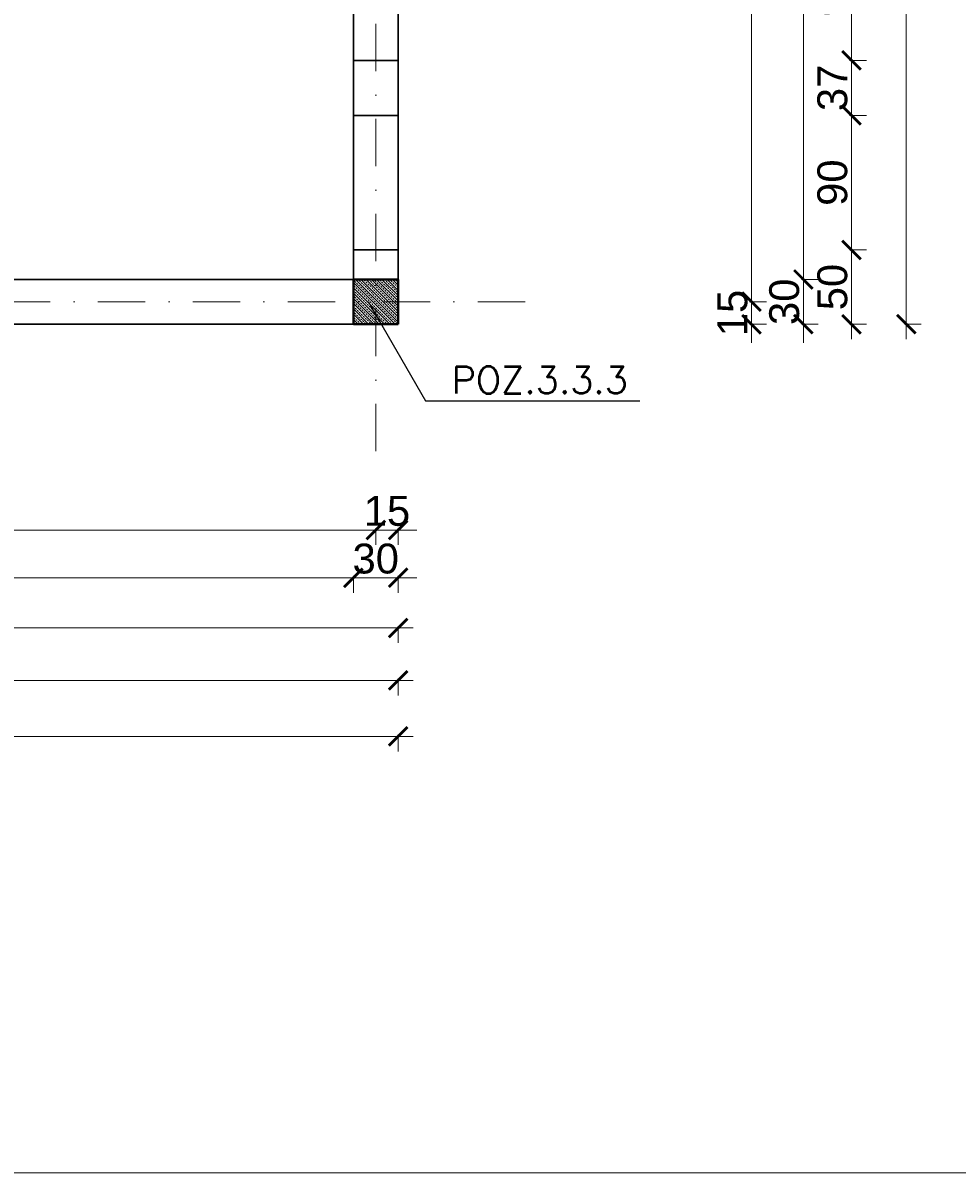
# Model space of a CAD drawing. Extents: x 4615668 to 9294084, y 5328875 to 10688993.
# Tile 32 of 67: x 4663035 to 4663660, y 5332027 to 5332797. Entities that reach past the tile are written whole.
import ezdxf

# ---------------------------------------------------------------- set-up
doc = ezdxf.new("R2010")
doc.units = 0
doc.header["$MEASUREMENT"] = 0
doc.linetypes.add('DASHDOT', pattern=[25.4, 12.7, -6.35, 0, -6.35])
doc.linetypes.add('DASHED', pattern=[19.05, 12.7, -6.35])
for name, color, linetype, lineweight in [('hatch', 253, 'Continuous', 0), ('K-BELKI', 5, 'DASHED', 30), ('K-OPISY', 252, 'Continuous', 15), ('K-SCIANY CIENKI', 163, 'Continuous', 30), ('K-SCIANY GRUBY', 195, 'Continuous', 40), ('K-WIDOK', 45, 'Continuous', 20), ('K-WYMIARY', 7, 'Continuous', 15), ('Osie', 175, 'DASHDOT', 9)]:
    doc.layers.add(name, color=color, linetype=linetype, lineweight=lineweight)
doc.styles.add('Arial Narrow 20', font='arial.ttf', dxfattribs={"height": 20})
doc.styles.add('Simplex', font='simplex.shx')
doc.dimstyles.new('1do100 ok', dxfattribs={"dimscale": 0.5, "dimtxt": 12, "dimasz": 25, "dimexe": 20, "dimexo": 0, "dimgap": 5, "dimtad": 1, "dimdec": 0, "dimzin": 9, "dimtxsty": 'Arial Narrow 20', "dimblk": 'ARCHTICK', "dimcen": 3, "dimdle": 20, "dimclrd": 256, "dimclre": 256, "dimclrt": 256, "dimadec": 0, "dimazin": 2, "dimtfac": 1, "dimtdec": 0, "dimtix": 1, "dimtmove": 2, "dimatfit": 3, "dimldrblk": 'NONE', "dimfxl": 0, "dimtvp": 1, "dimtolj": 1, "dimtzin": 0, "dimlwd": 5, "dimlwe": 5, "dimarcsym": 0})
doc.dimstyles.new('1do50', dxfattribs={"dimscale": 5, "dimtxt": 2.5, "dimasz": 2.5, "dimexe": 2.5, "dimexo": 0.5, "dimgap": 1, "dimtad": 1, "dimdec": 1, "dimrnd": 0.5, "dimzin": 12, "dimdsep": 46, "dimtxsty": 'Simplex', "dimblk": 'OBLIQUE', "dimcen": 0.5, "dimdle": 2.5, "dimclrd": 256, "dimclre": 256, "dimclrt": 256, "dimadec": 1, "dimazin": 3, "dimtfac": 1, "dimtdec": 1, "dimtix": 1, "dimtmove": 0, "dimatfit": 3, "dimfxl": 0, "dimtolj": 1, "dimtzin": 0, "dimarcsym": 0})

# ---------------------------------------------------------------- blocks, each defined once
blk = doc.blocks.new('_Oblique')
at = {"color": 0, "linetype": 'ByBlock', "lineweight": -2}
blk.add_line((-0.5, -0.5), (0.5, 0.5), dxfattribs=at)
blk = doc.blocks.new('G$C61CBF25F')
at = {"layer": 'Osie', "lineweight": 0, "ltscale": 2.5}
for p, q in [((1425, 0), (1425, 1880)), ((1525, 100), (204.85, 100))]:
    blk.add_line(p, q, dxfattribs=at)
blk = doc.blocks.new('_ArchTick')
at = {"color": 0, "linetype": 'ByBlock', "const_width": 0.15}
blk.add_lwpolyline([(-0.5, -0.5), (0.5, 0.5)], dxfattribs=at)
blk = doc.blocks.new('*D7067')
at = {"layer": 'Defpoints', "color": 0}
for p in [(4663370.74, 5333150.57), (4663370.74, 5332610.57), (4663522.35, 5332610.57)]:
    blk.add_point(p, dxfattribs=at)
at = {"layer": 'K-WYMIARY', "lineweight": 5, "ltscale": 40}
for p, q in [((4663522.35, 5333160.57), (4663522.35, 5332600.57)), ((4663521.1, 5333150.57), (4663532.35, 5333150.57)), ((4663521.1, 5332610.57), (4663532.35, 5332610.57))]:
    blk.add_line(p, q, dxfattribs=at)
at = {"layer": 'K-WYMIARY', "linetype": 'ByBlock', "lineweight": 5, "xscale": 12.5, "yscale": 12.5, "zscale": 12.5}
for p, rotation in [((4663522.35, 5333150.57), 90), ((4663522.35, 5332610.57), 270)]:
    blk.add_blockref('_ArchTick', p, dxfattribs=dict(at, rotation=rotation))
at = {"layer": 'K-WYMIARY', "lineweight": 0, "ltscale": 40, "insert": (4663509.64, 5332880.57), "char_height": 20, "attachment_point": 5, "rotation": 90, "style": 'Arial Narrow 20'}
blk.add_mtext('\\A1;540', dxfattribs=at)
blk = doc.blocks.new('_None')
blk = doc.blocks.new('*D7068')
at = {"layer": 'Defpoints', "color": 0}
for p in [(4663370.74, 5332610.57), (4663285.74, 5332595.57), (4663522.35, 5332595.57)]:
    blk.add_point(p, dxfattribs=at)
at = {"layer": 'K-WYMIARY', "lineweight": 5, "ltscale": 40}
for p, q in [((4663522.35, 5332610.57), (4663522.35, 5332623.07)), ((4663522.35, 5332620.57), (4663522.35, 5332585.57)), ((4663521.1, 5332610.57), (4663532.35, 5332610.57)), ((4663521.1, 5332595.57), (4663532.35, 5332595.57)), ((4663522.35, 5332595.57), (4663522.35, 5332583.07))]:
    blk.add_line(p, q, dxfattribs=at)
at = {"layer": 'K-WYMIARY', "linetype": 'ByBlock', "lineweight": 5, "xscale": 12.5, "yscale": 12.5, "zscale": 12.5}
for p, rotation in [((4663522.35, 5332610.57), 270), ((4663522.35, 5332595.57), 90)]:
    blk.add_blockref('_ArchTick', p, dxfattribs=dict(at, rotation=rotation))
at = {"layer": 'K-WYMIARY', "lineweight": 0, "ltscale": 40, "insert": (4663509.64, 5332603.07), "char_height": 20, "attachment_point": 5, "rotation": 90, "style": 'Arial Narrow 20'}
blk.add_mtext('\\A1;15', dxfattribs=at)
blk = doc.blocks.new('*D7069')
at = {"layer": 'Defpoints', "color": 0}
for p in [(4663285.74, 5332625.57), (4663557.07, 5332625.57), (4663285.74, 5332595.57)]:
    blk.add_point(p, dxfattribs=at)
at = {"layer": 'K-WYMIARY', "lineweight": 5, "ltscale": 40}
for p, q in [((4663557.07, 5332625.57), (4663557.07, 5332638.07)), ((4663557.07, 5332585.57), (4663557.07, 5332635.57)), ((4663555.82, 5332625.57), (4663567.07, 5332625.57)), ((4663555.82, 5332595.57), (4663567.07, 5332595.57)), ((4663557.07, 5332595.57), (4663557.07, 5332583.07))]:
    blk.add_line(p, q, dxfattribs=at)
at = {"layer": 'K-WYMIARY', "linetype": 'ByBlock', "lineweight": 5, "xscale": 12.5, "yscale": 12.5, "zscale": 12.5}
for p, rotation in [((4663557.07, 5332625.57), 270), ((4663557.07, 5332595.57), 90)]:
    blk.add_blockref('_ArchTick', p, dxfattribs=dict(at, rotation=rotation))
at = {"layer": 'K-WYMIARY', "lineweight": 0, "ltscale": 40, "insert": (4663544.35, 5332610.57), "char_height": 20, "attachment_point": 5, "rotation": 90, "style": 'Arial Narrow 20'}
blk.add_mtext('\\A1;30', dxfattribs=at)
blk = doc.blocks.new('*D7070')
at = {"layer": 'Defpoints', "color": 0}
for p in [(4663285.74, 5333135.57), (4663557.07, 5333135.57), (4663285.74, 5332625.57)]:
    blk.add_point(p, dxfattribs=at)
at = {"layer": 'K-WYMIARY', "lineweight": 5, "ltscale": 40}
for p, q in [((4663557.07, 5332615.57), (4663557.07, 5333145.57)), ((4663555.82, 5333135.57), (4663567.07, 5333135.57)), ((4663555.82, 5332625.57), (4663567.07, 5332625.57))]:
    blk.add_line(p, q, dxfattribs=at)
at = {"layer": 'K-WYMIARY', "linetype": 'ByBlock', "lineweight": 5, "xscale": 12.5, "yscale": 12.5, "zscale": 12.5}
for p, rotation in [((4663557.07, 5333135.57), 90), ((4663557.07, 5332625.57), 270)]:
    blk.add_blockref('_ArchTick', p, dxfattribs=dict(at, rotation=rotation))
at = {"layer": 'K-WYMIARY', "lineweight": 0, "ltscale": 40, "insert": (4663544.36, 5332880.57), "char_height": 20, "attachment_point": 5, "rotation": 90, "style": 'Arial Narrow 20'}
blk.add_mtext('\\A1;510', dxfattribs=at)
blk = doc.blocks.new('*D7076')
at = {"layer": 'Defpoints', "color": 0}
for p in [(4663285.74, 5332645.32), (4663589.29, 5332645.32), (4663285.74, 5332595.57)]:
    blk.add_point(p, dxfattribs=at)
at = {"layer": 'K-WYMIARY', "lineweight": 5, "ltscale": 40}
for p, q in [((4663589.29, 5332585.57), (4663589.29, 5332655.32)), ((4663588.04, 5332645.32), (4663599.29, 5332645.32)), ((4663588.04, 5332595.57), (4663599.29, 5332595.57))]:
    blk.add_line(p, q, dxfattribs=at)
at = {"layer": 'K-WYMIARY', "linetype": 'ByBlock', "lineweight": 5, "xscale": 12.5, "yscale": 12.5, "zscale": 12.5}
for p, rotation in [((4663589.29, 5332645.32), 90), ((4663589.29, 5332595.57), 270)]:
    blk.add_blockref('_ArchTick', p, dxfattribs=dict(at, rotation=rotation))
at = {"layer": 'K-WYMIARY', "lineweight": 0, "ltscale": 40, "insert": (4663576.58, 5332620.44), "char_height": 20, "attachment_point": 5, "rotation": 90, "style": 'Arial Narrow 20'}
blk.add_mtext('\\A1;50', dxfattribs=at)
blk = doc.blocks.new('*D7077')
at = {"layer": 'Defpoints', "color": 0}
for p in [(4663285.74, 5332735.32), (4663589.29, 5332735.32), (4663285.74, 5332645.32)]:
    blk.add_point(p, dxfattribs=at)
at = {"layer": 'K-WYMIARY', "lineweight": 5, "ltscale": 40}
for p, q in [((4663589.29, 5332635.32), (4663589.29, 5332745.32)), ((4663588.04, 5332735.32), (4663599.29, 5332735.32)), ((4663588.04, 5332645.32), (4663599.29, 5332645.32))]:
    blk.add_line(p, q, dxfattribs=at)
at = {"layer": 'K-WYMIARY', "linetype": 'ByBlock', "lineweight": 5, "xscale": 12.5, "yscale": 12.5, "zscale": 12.5}
for p, rotation in [((4663589.29, 5332735.32), 90), ((4663589.29, 5332645.32), 270)]:
    blk.add_blockref('_ArchTick', p, dxfattribs=dict(at, rotation=rotation))
at = {"layer": 'K-WYMIARY', "lineweight": 0, "ltscale": 40, "insert": (4663576.58, 5332690.32), "char_height": 20, "attachment_point": 5, "rotation": 90, "style": 'Arial Narrow 20'}
blk.add_mtext('\\A1;90', dxfattribs=at)
blk = doc.blocks.new('*D7078')
at = {"layer": 'Defpoints', "color": 0}
for p in [(4663285.74, 5332772.15), (4663589.29, 5332772.15), (4663285.74, 5332735.32)]:
    blk.add_point(p, dxfattribs=at)
at = {"layer": 'K-WYMIARY', "lineweight": 5, "ltscale": 40}
for p, q in [((4663589.29, 5332725.32), (4663589.29, 5332782.15)), ((4663588.04, 5332772.15), (4663599.29, 5332772.15)), ((4663588.04, 5332735.32), (4663599.29, 5332735.32))]:
    blk.add_line(p, q, dxfattribs=at)
at = {"layer": 'K-WYMIARY', "linetype": 'ByBlock', "lineweight": 5, "xscale": 12.5, "yscale": 12.5, "zscale": 12.5}
for p, rotation in [((4663589.29, 5332772.15), 90), ((4663589.29, 5332735.32), 270)]:
    blk.add_blockref('_ArchTick', p, dxfattribs=dict(at, rotation=rotation))
at = {"layer": 'K-WYMIARY', "lineweight": 0, "ltscale": 40, "insert": (4663576.58, 5332753.73), "char_height": 20, "attachment_point": 5, "rotation": 90, "style": 'Arial Narrow 20'}
blk.add_mtext('\\A1;37', dxfattribs=at)
blk = doc.blocks.new('*D7079')
at = {"layer": 'Defpoints', "color": 0}
for p in [(4663285.74, 5332862.15), (4663589.29, 5332862.15), (4663285.74, 5332772.15)]:
    blk.add_point(p, dxfattribs=at)
at = {"layer": 'K-WYMIARY', "lineweight": 5, "ltscale": 40}
for p, q in [((4663589.29, 5332762.15), (4663589.29, 5332872.15)), ((4663588.04, 5332862.15), (4663599.29, 5332862.15)), ((4663588.04, 5332772.15), (4663599.29, 5332772.15))]:
    blk.add_line(p, q, dxfattribs=at)
at = {"layer": 'K-WYMIARY', "linetype": 'ByBlock', "lineweight": 5, "xscale": 12.5, "yscale": 12.5, "zscale": 12.5}
for p, rotation in [((4663589.29, 5332862.15), 90), ((4663589.29, 5332772.15), 270)]:
    blk.add_blockref('_ArchTick', p, dxfattribs=dict(at, rotation=rotation))
at = {"layer": 'K-WYMIARY', "lineweight": 0, "ltscale": 40, "insert": (4663576.58, 5332817.15), "char_height": 20, "attachment_point": 5, "rotation": 90, "style": 'Arial Narrow 20'}
blk.add_mtext('\\A1;90', dxfattribs=at)
blk = doc.blocks.new('*D7091')
at = {"layer": 'Defpoints', "color": 0}
for p in [(4663285.74, 5334305.57), (4663285.74, 5332595.57), (4663625.99, 5332595.57)]:
    blk.add_point(p, dxfattribs=at)
at = {"layer": 'K-WYMIARY', "lineweight": 5, "ltscale": 40}
for p, q in [((4663625.99, 5334315.57), (4663625.99, 5332585.57)), ((4663624.74, 5334305.57), (4663635.99, 5334305.57)), ((4663624.74, 5332595.57), (4663635.99, 5332595.57))]:
    blk.add_line(p, q, dxfattribs=at)
at = {"layer": 'K-WYMIARY', "linetype": 'ByBlock', "lineweight": 5, "xscale": 12.5, "yscale": 12.5, "zscale": 12.5}
for p, rotation in [((4663625.99, 5334305.57), 90), ((4663625.99, 5332595.57), 270)]:
    blk.add_blockref('_ArchTick', p, dxfattribs=dict(at, rotation=rotation))
at = {"layer": 'K-WYMIARY', "lineweight": 0, "ltscale": 40, "insert": (4663613.28, 5333450.57), "char_height": 20, "attachment_point": 5, "rotation": 90, "style": 'Arial Narrow 20'}
blk.add_mtext('\\A1;1710', dxfattribs=at)
blk = doc.blocks.new('*D7092')
at = {"layer": 'Defpoints', "color": 0}
for p in [(4663285.74, 5332595.57), (4663270.74, 5332581.97), (4663270.74, 5332457.78)]:
    blk.add_point(p, dxfattribs=at)
at = {"layer": 'K-WYMIARY', "lineweight": 5, "ltscale": 40}
for p, q in [((4663270.74, 5332457.78), (4663258.24, 5332457.78)), ((4663295.74, 5332457.78), (4663260.74, 5332457.78)), ((4663270.74, 5332459.03), (4663270.74, 5332447.78)), ((4663285.74, 5332459.03), (4663285.74, 5332447.78)), ((4663285.74, 5332457.78), (4663298.24, 5332457.78))]:
    blk.add_line(p, q, dxfattribs=at)
at = {"layer": 'K-WYMIARY', "linetype": 'ByBlock', "lineweight": 5, "xscale": 12.5, "yscale": 12.5, "zscale": 12.5}
blk.add_blockref('_ArchTick', (4663270.74, 5332457.78), dxfattribs=at)
at = {"layer": 'K-WYMIARY', "linetype": 'ByBlock', "lineweight": 5, "xscale": 12.5, "yscale": 12.5, "zscale": 12.5, "rotation": 180}
blk.add_blockref('_ArchTick', (4663285.74, 5332457.78), dxfattribs=at)
at = {"layer": 'K-WYMIARY', "lineweight": 0, "ltscale": 40, "insert": (4663278.24, 5332470.49), "char_height": 20, "attachment_point": 5, "style": 'Arial Narrow 20'}
blk.add_mtext('\\A1;15', dxfattribs=at)
blk = doc.blocks.new('*D7093')
at = {"layer": 'Defpoints', "color": 0}
for p in [(4663270.74, 5332581.97), (4662700.74, 5332525.31), (4662700.74, 5332457.78)]:
    blk.add_point(p, dxfattribs=at)
at = {"layer": 'K-WYMIARY', "lineweight": 5, "ltscale": 40}
for p, q in [((4663280.74, 5332457.78), (4662690.74, 5332457.78)), ((4662700.74, 5332459.03), (4662700.74, 5332447.78)), ((4663270.74, 5332459.03), (4663270.74, 5332447.78))]:
    blk.add_line(p, q, dxfattribs=at)
at = {"layer": 'K-WYMIARY', "linetype": 'ByBlock', "lineweight": 5, "xscale": 12.5, "yscale": 12.5, "zscale": 12.5, "rotation": 180}
blk.add_blockref('_ArchTick', (4662700.74, 5332457.78), dxfattribs=at)
at = {"layer": 'K-WYMIARY', "linetype": 'ByBlock', "lineweight": 5, "xscale": 12.5, "yscale": 12.5, "zscale": 12.5}
blk.add_blockref('_ArchTick', (4663270.74, 5332457.78), dxfattribs=at)
at = {"layer": 'K-WYMIARY', "lineweight": 0, "ltscale": 40, "insert": (4662985.74, 5332470.49), "char_height": 20, "attachment_point": 5, "style": 'Arial Narrow 20'}
blk.add_mtext('\\A1;570', dxfattribs=at)
blk = doc.blocks.new('*D7102')
at = {"layer": 'Defpoints', "color": 0}
for p in [(4662715.74, 5332595.57), (4663255.74, 5332595.57), (4663255.74, 5332425.84)]:
    blk.add_point(p, dxfattribs=at)
at = {"layer": 'K-WYMIARY', "lineweight": 5, "ltscale": 40}
for p, q in [((4662705.74, 5332425.84), (4663265.74, 5332425.84)), ((4662715.74, 5332427.09), (4662715.74, 5332415.84)), ((4663255.74, 5332427.09), (4663255.74, 5332415.84))]:
    blk.add_line(p, q, dxfattribs=at)
at = {"layer": 'K-WYMIARY', "linetype": 'ByBlock', "lineweight": 5, "xscale": 12.5, "yscale": 12.5, "zscale": 12.5, "rotation": 180}
blk.add_blockref('_ArchTick', (4662715.74, 5332425.84), dxfattribs=at)
at = {"layer": 'K-WYMIARY', "linetype": 'ByBlock', "lineweight": 5, "xscale": 12.5, "yscale": 12.5, "zscale": 12.5}
blk.add_blockref('_ArchTick', (4663255.74, 5332425.84), dxfattribs=at)
at = {"layer": 'K-WYMIARY', "lineweight": 0, "ltscale": 40, "insert": (4662985.74, 5332438.55), "char_height": 20, "attachment_point": 5, "style": 'Arial Narrow 20'}
blk.add_mtext('\\A1;540', dxfattribs=at)
blk = doc.blocks.new('*D7103')
at = {"layer": 'Defpoints', "color": 0}
for p in [(4663255.74, 5332595.57), (4663285.74, 5332597.01), (4663285.74, 5332425.84)]:
    blk.add_point(p, dxfattribs=at)
at = {"layer": 'K-WYMIARY', "lineweight": 5, "ltscale": 40}
for p, q in [((4663255.74, 5332425.84), (4663243.24, 5332425.84)), ((4663245.74, 5332425.84), (4663295.74, 5332425.84)), ((4663255.74, 5332427.09), (4663255.74, 5332415.84)), ((4663285.74, 5332427.09), (4663285.74, 5332415.84)), ((4663285.74, 5332425.84), (4663298.24, 5332425.84))]:
    blk.add_line(p, q, dxfattribs=at)
at = {"layer": 'K-WYMIARY', "linetype": 'ByBlock', "lineweight": 5, "xscale": 12.5, "yscale": 12.5, "zscale": 12.5}
blk.add_blockref('_ArchTick', (4663255.74, 5332425.84), dxfattribs=at)
at = {"layer": 'K-WYMIARY', "linetype": 'ByBlock', "lineweight": 5, "xscale": 12.5, "yscale": 12.5, "zscale": 12.5, "rotation": 180}
blk.add_blockref('_ArchTick', (4663285.74, 5332425.84), dxfattribs=at)
at = {"layer": 'K-WYMIARY', "lineweight": 0, "ltscale": 40, "insert": (4663270.74, 5332438.56), "char_height": 20, "attachment_point": 5, "style": 'Arial Narrow 20'}
blk.add_mtext('\\A1;30', dxfattribs=at)
blk = doc.blocks.new('*D7104')
at = {"layer": 'Defpoints', "color": 0}
for p in [(4662500.33, 5332595.57), (4663285.74, 5332595.57), (4662500.33, 5332392.23)]:
    blk.add_point(p, dxfattribs=at)
at = {"layer": 'K-WYMIARY', "lineweight": 5, "ltscale": 40}
for p, q in [((4663295.74, 5332392.23), (4662490.33, 5332392.23)), ((4662500.33, 5332393.48), (4662500.33, 5332382.23)), ((4663285.74, 5332393.48), (4663285.74, 5332382.23))]:
    blk.add_line(p, q, dxfattribs=at)
at = {"layer": 'K-WYMIARY', "linetype": 'ByBlock', "lineweight": 5, "xscale": 12.5, "yscale": 12.5, "zscale": 12.5, "rotation": 180}
blk.add_blockref('_ArchTick', (4662500.33, 5332392.23), dxfattribs=at)
at = {"layer": 'K-WYMIARY', "linetype": 'ByBlock', "lineweight": 5, "xscale": 12.5, "yscale": 12.5, "zscale": 12.5}
blk.add_blockref('_ArchTick', (4663285.74, 5332392.23), dxfattribs=at)
at = {"layer": 'K-WYMIARY', "lineweight": 0, "ltscale": 40, "insert": (4662893.04, 5332404.95), "char_height": 20, "attachment_point": 5, "style": 'Arial Narrow 20'}
blk.add_mtext('\\A1;785', dxfattribs=at)
blk = doc.blocks.new('*D7115')
at = {"layer": 'Defpoints', "color": 0}
for p in [(4662135.74, 5332595.57), (4663285.74, 5332595.57), (4663285.74, 5332357.11)]:
    blk.add_point(p, dxfattribs=at)
at = {"layer": 'K-WYMIARY', "lineweight": 5, "ltscale": 40}
for p, q in [((4662125.74, 5332357.11), (4663295.74, 5332357.11)), ((4662135.74, 5332358.36), (4662135.74, 5332347.11)), ((4663285.74, 5332358.36), (4663285.74, 5332347.11))]:
    blk.add_line(p, q, dxfattribs=at)
at = {"layer": 'K-WYMIARY', "linetype": 'ByBlock', "lineweight": 5, "xscale": 12.5, "yscale": 12.5, "zscale": 12.5, "rotation": 180}
blk.add_blockref('_ArchTick', (4662135.74, 5332357.11), dxfattribs=at)
at = {"layer": 'K-WYMIARY', "linetype": 'ByBlock', "lineweight": 5, "xscale": 12.5, "yscale": 12.5, "zscale": 12.5}
blk.add_blockref('_ArchTick', (4663285.74, 5332357.11), dxfattribs=at)
at = {"layer": 'K-WYMIARY', "lineweight": 0, "ltscale": 40, "insert": (4662710.74, 5332369.83), "char_height": 20, "attachment_point": 5, "style": 'Arial Narrow 20'}
blk.add_mtext('\\A1;1150', dxfattribs=at)
blk = doc.blocks.new('*D7116')
at = {"layer": 'Defpoints', "color": 0}
for p in [(4661925.74, 5333135.57), (4663285.74, 5332595.57), (4661925.74, 5332319.62)]:
    blk.add_point(p, dxfattribs=at)
at = {"layer": 'K-WYMIARY', "lineweight": 5, "ltscale": 40}
for p, q in [((4663295.74, 5332319.62), (4661915.74, 5332319.62)), ((4661925.74, 5332320.87), (4661925.74, 5332309.62)), ((4663285.74, 5332320.87), (4663285.74, 5332309.62))]:
    blk.add_line(p, q, dxfattribs=at)
at = {"layer": 'K-WYMIARY', "linetype": 'ByBlock', "lineweight": 5, "xscale": 12.5, "yscale": 12.5, "zscale": 12.5, "rotation": 180}
blk.add_blockref('_ArchTick', (4661925.74, 5332319.62), dxfattribs=at)
at = {"layer": 'K-WYMIARY', "linetype": 'ByBlock', "lineweight": 5, "xscale": 12.5, "yscale": 12.5, "zscale": 12.5}
blk.add_blockref('_ArchTick', (4663285.74, 5332319.62), dxfattribs=at)
at = {"layer": 'K-WYMIARY', "lineweight": 0, "ltscale": 40, "insert": (4662605.74, 5332332.33), "char_height": 20, "attachment_point": 5, "style": 'Arial Narrow 20'}
blk.add_mtext('\\A1;1360', dxfattribs=at)

msp = doc.modelspace()

# ---------------------------------------------------------------- linework, layer by layer
at = {"layer": 'hatch', "color": 252}
msp.add_lwpolyline([(4660845.34, 5334877.4), (4664665.34, 5334877.4), (4664665.34, 5332027.4), (4660845.34, 5332027.4)], close=True, dxfattribs=at)
at = {"layer": 'K-BELKI'}
for points in [[(4663285.74, 5332625.57), (4663255.74, 5332625.57), (4663255.74, 5334275.57), (4663285.74, 5334275.57)], [(4662165.74, 5332625.57), (4663255.74, 5332625.57), (4663255.74, 5332595.57), (4662165.74, 5332595.57)]]:
    msp.add_lwpolyline(points, close=True, dxfattribs=at)
at = {"layer": 'K-BELKI', "color": 5, "ltscale": 40}
for points in [[(4663255.74, 5332772.15), (4663285.74, 5332772.15), (4663285.74, 5332862.15), (4663255.74, 5332862.15)], [(4663285.74, 5332645.32), (4663255.74, 5332645.32), (4663255.74, 5332735.32), (4663285.74, 5332735.32)]]:
    msp.add_lwpolyline(points, close=True, dxfattribs=at)
at = {"layer": 'K-SCIANY CIENKI'}
for p, q in [((4663285.74, 5332772.15), (4663255.74, 5332772.15)), ((4663255.74, 5332772.15), (4663255.74, 5332735.32)), ((4663285.74, 5332735.32), (4663285.74, 5332772.15)), ((4663255.74, 5332735.32), (4663285.74, 5332735.32)), ((4663285.74, 5332645.32), (4663255.74, 5332645.32)), ((4663255.74, 5332645.32), (4663255.74, 5332625.57)), ((4663285.74, 5332625.57), (4663285.74, 5332645.32)), ((4663255.74, 5332625.57), (4662715.74, 5332625.57)), ((4663255.74, 5332595.57), (4663255.74, 5332625.57)), ((4663255.74, 5332625.57), (4663285.74, 5332625.57)), ((4662715.74, 5332595.57), (4663255.74, 5332595.57))]:
    msp.add_line(p, q, dxfattribs=at)
at = {"layer": 'K-SCIANY GRUBY'}
for p, q in [((4663285.74, 5332625.57), (4663255.74, 5332625.57)), ((4663255.74, 5332625.57), (4663255.74, 5332595.57)), ((4663285.74, 5332595.57), (4663285.74, 5332625.57)), ((4663255.74, 5332595.57), (4663285.74, 5332595.57))]:
    msp.add_line(p, q, dxfattribs=at)
at = {"layer": 'K-WIDOK', "linetype": 'Continuous', "lineweight": 0}
for p, q in [((4663255.74, 5332625.24), (4663256.08, 5332624.9)), ((4663257.19, 5332625.57), (4663285.74, 5332597.01)), ((4663258.96, 5332625.57), (4663259.18, 5332625.34)), ((4663260.72, 5332625.57), (4663285.74, 5332600.55)), ((4663262.71, 5332625.34), (4663263.6, 5332624.46)), ((4663264.26, 5332625.57), (4663285.74, 5332604.08)), ((4663266.03, 5332625.57), (4663266.69, 5332624.9)), ((4663267.79, 5332625.57), (4663285.74, 5332607.62)), ((4663269.56, 5332625.57), (4663269.78, 5332625.34)), ((4663271.33, 5332625.57), (4663285.74, 5332611.15)), ((4663273.32, 5332625.34), (4663274.2, 5332624.46)), ((4663274.87, 5332625.57), (4663285.74, 5332614.69)), ((4663276.63, 5332625.57), (4663277.3, 5332624.9)), ((4663278.4, 5332625.57), (4663285.74, 5332618.22)), ((4663280.17, 5332625.57), (4663280.39, 5332625.34)), ((4663281.94, 5332625.57), (4663285.74, 5332621.76)), ((4663283.93, 5332625.34), (4663284.81, 5332624.46)), ((4663285.47, 5332625.57), (4663285.74, 5332625.29)), ((4663255.74, 5332623.47), (4663283.65, 5332595.57)), ((4663255.74, 5332619.94), (4663280.12, 5332595.57)), ((4663255.74, 5332618.17), (4663256.53, 5332617.39)), ((4663256.08, 5332621.37), (4663256.97, 5332620.48)), ((4663256.53, 5332624.46), (4663257.41, 5332623.58)), ((4663257.41, 5332620.04), (4663258.29, 5332619.16)), ((4663257.85, 5332623.13), (4663258.74, 5332622.25)), ((4663258.74, 5332618.71), (4663259.62, 5332617.83)), ((4663259.18, 5332621.81), (4663260.06, 5332620.92)), ((4663259.62, 5332624.9), (4663260.5, 5332624.02)), ((4663260.06, 5332617.39), (4663260.94, 5332616.51)), ((4663260.5, 5332620.48), (4663261.39, 5332619.6)), ((4663260.94, 5332623.58), (4663261.83, 5332622.69)), ((4663261.83, 5332619.16), (4663262.71, 5332618.27)), ((4663262.27, 5332622.25), (4663263.15, 5332621.37)), ((4663263.15, 5332617.83), (4663264.04, 5332616.95)), ((4663263.6, 5332620.92), (4663264.48, 5332620.04)), ((4663264.04, 5332624.02), (4663264.92, 5332623.13)), ((4663264.92, 5332619.6), (4663265.81, 5332618.71)), ((4663265.36, 5332622.69), (4663266.25, 5332621.81)), ((4663266.25, 5332618.27), (4663267.13, 5332617.39)), ((4663266.69, 5332621.37), (4663267.57, 5332620.48)), ((4663267.13, 5332624.46), (4663268.02, 5332623.58)), ((4663268.02, 5332620.04), (4663268.9, 5332619.16)), ((4663268.46, 5332623.13), (4663269.34, 5332622.25)), ((4663269.34, 5332618.71), (4663270.23, 5332617.83)), ((4663269.78, 5332621.81), (4663270.67, 5332620.92)), ((4663270.23, 5332624.9), (4663271.11, 5332624.02)), ((4663270.67, 5332617.39), (4663271.55, 5332616.51)), ((4663271.11, 5332620.48), (4663271.99, 5332619.6)), ((4663271.55, 5332623.58), (4663272.44, 5332622.69)), ((4663272.44, 5332619.16), (4663273.32, 5332618.27)), ((4663272.88, 5332622.25), (4663273.76, 5332621.37)), ((4663273.76, 5332617.83), (4663274.64, 5332616.95)), ((4663274.2, 5332620.92), (4663275.09, 5332620.04)), ((4663274.64, 5332624.02), (4663275.53, 5332623.13)), ((4663275.53, 5332619.6), (4663276.41, 5332618.71)), ((4663275.97, 5332622.69), (4663276.85, 5332621.81)), ((4663276.85, 5332618.27), (4663277.74, 5332617.39)), ((4663277.3, 5332621.37), (4663278.18, 5332620.48)), ((4663277.74, 5332624.46), (4663278.62, 5332623.58)), ((4663278.62, 5332620.04), (4663279.51, 5332619.16)), ((4663279.06, 5332623.13), (4663279.95, 5332622.25)), ((4663279.95, 5332618.71), (4663280.83, 5332617.83)), ((4663280.39, 5332621.81), (4663281.27, 5332620.92)), ((4663280.83, 5332624.9), (4663281.72, 5332624.02)), ((4663281.27, 5332617.39), (4663282.16, 5332616.51)), ((4663281.72, 5332620.48), (4663282.6, 5332619.6)), ((4663282.16, 5332623.58), (4663283.04, 5332622.69)), ((4663283.04, 5332619.16), (4663283.93, 5332618.27)), ((4663283.48, 5332622.25), (4663284.37, 5332621.37)), ((4663284.37, 5332617.83), (4663285.25, 5332616.95)), ((4663284.81, 5332620.92), (4663285.69, 5332620.04)), ((4663285.25, 5332624.02), (4663285.74, 5332623.53)), ((4663255.74, 5332616.4), (4663276.58, 5332595.57)), ((4663255.74, 5332614.64), (4663256.08, 5332614.3)), ((4663255.74, 5332612.87), (4663273.05, 5332595.57)), ((4663256.08, 5332610.76), (4663256.97, 5332609.88)), ((4663256.53, 5332613.85), (4663257.41, 5332612.97)), ((4663256.97, 5332616.95), (4663257.85, 5332616.06)), ((4663257.85, 5332612.53), (4663258.74, 5332611.64)), ((4663258.29, 5332615.62), (4663259.18, 5332614.74)), ((4663259.18, 5332611.2), (4663260.06, 5332610.32)), ((4663259.62, 5332614.3), (4663260.5, 5332613.41)), ((4663260.5, 5332609.88), (4663261.39, 5332608.99)), ((4663260.94, 5332612.97), (4663261.83, 5332612.09)), ((4663261.39, 5332616.06), (4663262.27, 5332615.18)), ((4663262.27, 5332611.64), (4663263.15, 5332610.76)), ((4663262.71, 5332614.74), (4663263.6, 5332613.85)), ((4663263.6, 5332610.32), (4663264.48, 5332609.43)), ((4663264.04, 5332613.41), (4663264.92, 5332612.53)), ((4663264.48, 5332616.51), (4663265.36, 5332615.62)), ((4663265.36, 5332612.09), (4663266.25, 5332611.2)), ((4663265.81, 5332615.18), (4663266.69, 5332614.3)), ((4663266.69, 5332610.76), (4663267.57, 5332609.88)), ((4663267.13, 5332613.85), (4663268.02, 5332612.97)), ((4663267.57, 5332616.95), (4663268.46, 5332616.06)), ((4663268.46, 5332612.53), (4663269.34, 5332611.64)), ((4663268.9, 5332615.62), (4663269.78, 5332614.74)), ((4663269.78, 5332611.2), (4663270.67, 5332610.32)), ((4663270.23, 5332614.3), (4663271.11, 5332613.41)), ((4663271.11, 5332609.88), (4663271.99, 5332608.99)), ((4663271.55, 5332612.97), (4663272.44, 5332612.09)), ((4663271.99, 5332616.06), (4663272.88, 5332615.18)), ((4663272.88, 5332611.64), (4663273.76, 5332610.76)), ((4663273.32, 5332614.74), (4663274.2, 5332613.85)), ((4663274.2, 5332610.32), (4663275.09, 5332609.43)), ((4663274.64, 5332613.41), (4663275.53, 5332612.53)), ((4663275.09, 5332616.51), (4663275.97, 5332615.62)), ((4663275.97, 5332612.09), (4663276.85, 5332611.2)), ((4663276.41, 5332615.18), (4663277.3, 5332614.3)), ((4663277.3, 5332610.76), (4663278.18, 5332609.88)), ((4663277.74, 5332613.85), (4663278.62, 5332612.97)), ((4663278.18, 5332616.95), (4663279.06, 5332616.06)), ((4663279.06, 5332612.53), (4663279.95, 5332611.64)), ((4663279.51, 5332615.62), (4663280.39, 5332614.74)), ((4663280.39, 5332611.2), (4663281.27, 5332610.32)), ((4663280.83, 5332614.3), (4663281.72, 5332613.41)), ((4663281.72, 5332609.88), (4663282.6, 5332608.99)), ((4663282.16, 5332612.97), (4663283.04, 5332612.09)), ((4663282.6, 5332616.06), (4663283.48, 5332615.18)), ((4663283.48, 5332611.64), (4663284.37, 5332610.76)), ((4663283.93, 5332614.74), (4663284.81, 5332613.85)), ((4663284.81, 5332610.32), (4663285.69, 5332609.43)), ((4663285.25, 5332613.41), (4663285.74, 5332612.92)), ((4663285.69, 5332616.51), (4663285.74, 5332616.46)), ((4663255.74, 5332609.33), (4663269.51, 5332595.57)), ((4663255.74, 5332607.56), (4663256.53, 5332606.78)), ((4663255.74, 5332605.8), (4663265.97, 5332595.57)), ((4663255.74, 5332604.03), (4663256.08, 5332603.69)), ((4663255.74, 5332602.26), (4663262.44, 5332595.57)), ((4663256.53, 5332603.25), (4663257.41, 5332602.36)), ((4663256.97, 5332606.34), (4663257.85, 5332605.46)), ((4663257.41, 5332609.43), (4663258.29, 5332608.55)), ((4663257.85, 5332601.92), (4663258.74, 5332601.04)), ((4663258.29, 5332605.01), (4663259.18, 5332604.13)), ((4663258.74, 5332608.11), (4663259.62, 5332607.22)), ((4663259.62, 5332603.69), (4663260.5, 5332602.81)), ((4663260.06, 5332606.78), (4663260.94, 5332605.9)), ((4663260.94, 5332602.36), (4663261.83, 5332601.48)), ((4663261.39, 5332605.46), (4663262.27, 5332604.57)), ((4663261.83, 5332608.55), (4663262.71, 5332607.67)), ((4663262.71, 5332604.13), (4663263.6, 5332603.25)), ((4663263.15, 5332607.22), (4663264.04, 5332606.34)), ((4663264.04, 5332602.81), (4663264.92, 5332601.92)), ((4663264.48, 5332605.9), (4663265.36, 5332605.01)), ((4663264.92, 5332608.99), (4663265.81, 5332608.11)), ((4663265.81, 5332604.57), (4663266.69, 5332603.69)), ((4663266.25, 5332607.67), (4663267.13, 5332606.78)), ((4663267.13, 5332603.25), (4663268.02, 5332602.36)), ((4663267.57, 5332606.34), (4663268.46, 5332605.46)), ((4663268.02, 5332609.43), (4663268.9, 5332608.55)), ((4663268.46, 5332601.92), (4663269.34, 5332601.04)), ((4663268.9, 5332605.01), (4663269.78, 5332604.13)), ((4663269.34, 5332608.11), (4663270.23, 5332607.22)), ((4663270.23, 5332603.69), (4663271.11, 5332602.81)), ((4663270.67, 5332606.78), (4663271.55, 5332605.9)), ((4663271.55, 5332602.36), (4663272.44, 5332601.48)), ((4663271.99, 5332605.46), (4663272.88, 5332604.57)), ((4663272.44, 5332608.55), (4663273.32, 5332607.67)), ((4663273.32, 5332604.13), (4663274.2, 5332603.25)), ((4663273.76, 5332607.22), (4663274.64, 5332606.34)), ((4663274.64, 5332602.81), (4663275.53, 5332601.92)), ((4663275.09, 5332605.9), (4663275.97, 5332605.01)), ((4663275.53, 5332608.99), (4663276.41, 5332608.11)), ((4663276.41, 5332604.57), (4663277.3, 5332603.69)), ((4663276.85, 5332607.67), (4663277.74, 5332606.78)), ((4663277.74, 5332603.25), (4663278.62, 5332602.36)), ((4663278.18, 5332606.34), (4663279.06, 5332605.46)), ((4663278.62, 5332609.43), (4663279.51, 5332608.55)), ((4663279.06, 5332601.92), (4663279.95, 5332601.04)), ((4663279.51, 5332605.01), (4663280.39, 5332604.13)), ((4663279.95, 5332608.11), (4663280.83, 5332607.22)), ((4663280.83, 5332603.69), (4663281.72, 5332602.81)), ((4663281.27, 5332606.78), (4663282.16, 5332605.9)), ((4663282.16, 5332602.36), (4663283.04, 5332601.48)), ((4663282.6, 5332605.46), (4663283.48, 5332604.57)), ((4663283.04, 5332608.55), (4663283.93, 5332607.67)), ((4663283.93, 5332604.13), (4663284.81, 5332603.25)), ((4663284.37, 5332607.22), (4663285.25, 5332606.34)), ((4663285.25, 5332602.81), (4663285.74, 5332602.31)), ((4663285.69, 5332605.9), (4663285.74, 5332605.85)), ((4663255.74, 5332598.73), (4663258.9, 5332595.57)), ((4663255.74, 5332596.96), (4663256.53, 5332596.18)), ((4663256.08, 5332600.15), (4663256.97, 5332599.27)), ((4663256.97, 5332595.73), (4663257.14, 5332595.57)), ((4663257.41, 5332598.83), (4663258.29, 5332597.94)), ((4663258.74, 5332597.5), (4663259.62, 5332596.62)), ((4663259.18, 5332600.6), (4663260.06, 5332599.71)), ((4663260.06, 5332596.18), (4663260.67, 5332595.57)), ((4663260.5, 5332599.27), (4663261.39, 5332598.39)), ((4663261.83, 5332597.94), (4663262.71, 5332597.06)), ((4663262.27, 5332601.04), (4663263.15, 5332600.15)), ((4663263.15, 5332596.62), (4663264.04, 5332595.73)), ((4663263.6, 5332599.71), (4663264.48, 5332598.83)), ((4663264.92, 5332598.39), (4663265.81, 5332597.5)), ((4663265.36, 5332601.48), (4663266.25, 5332600.6)), ((4663266.25, 5332597.06), (4663267.13, 5332596.18)), ((4663266.69, 5332600.15), (4663267.57, 5332599.27)), ((4663267.57, 5332595.73), (4663267.74, 5332595.57)), ((4663268.02, 5332598.83), (4663268.9, 5332597.94)), ((4663269.34, 5332597.5), (4663270.23, 5332596.62)), ((4663269.78, 5332600.6), (4663270.67, 5332599.71)), ((4663270.67, 5332596.18), (4663271.28, 5332595.57)), ((4663271.11, 5332599.27), (4663271.99, 5332598.39)), ((4663272.44, 5332597.94), (4663273.32, 5332597.06)), ((4663272.88, 5332601.04), (4663273.76, 5332600.15)), ((4663273.76, 5332596.62), (4663274.64, 5332595.73)), ((4663274.2, 5332599.71), (4663275.09, 5332598.83)), ((4663275.53, 5332598.39), (4663276.41, 5332597.5)), ((4663275.97, 5332601.48), (4663276.85, 5332600.6)), ((4663276.85, 5332597.06), (4663277.74, 5332596.18)), ((4663277.3, 5332600.15), (4663278.18, 5332599.27)), ((4663278.18, 5332595.73), (4663278.35, 5332595.57)), ((4663278.62, 5332598.83), (4663279.51, 5332597.94)), ((4663279.95, 5332597.5), (4663280.83, 5332596.62)), ((4663280.39, 5332600.6), (4663281.27, 5332599.71)), ((4663281.27, 5332596.18), (4663281.88, 5332595.57)), ((4663281.72, 5332599.27), (4663282.6, 5332598.39)), ((4663283.04, 5332597.94), (4663283.93, 5332597.06)), ((4663283.48, 5332601.04), (4663284.37, 5332600.15)), ((4663284.37, 5332596.62), (4663285.25, 5332595.73)), ((4663284.81, 5332599.71), (4663285.69, 5332598.83))]:
    msp.add_line(p, q, dxfattribs=at)

# ---------------------------------------------------------------- block references
at = {"lineweight": 0, "ltscale": 40}
msp.add_blockref('G$C61CBF25F', (4661845.74, 5332510.57), dxfattribs=at)

# ---------------------------------------------------------------- texts
at = {"layer": 'K-OPISY', "insert": (4663321.55, 5332549.23), "char_height": 18, "attachment_point": 7, "style": 'Simplex'}
msp.add_mtext('{\\C0;POZ.3.3.3}', dxfattribs=at)

# ---------------------------------------------------------------- dimensions: what is measured, and where the dimension line sits
at = {"layer": 'K-WYMIARY', "lineweight": 0, "ltscale": 40}
for base, p1, p2, picture, middle in [((4663625.99, 5332595.57), (4663285.74, 5334305.57), (4663285.74, 5332595.57), '*D7091', (4663613.28, 5333450.57)), ((4663522.35, 5332610.57), (4663370.74, 5333150.57), (4663370.74, 5332610.57), '*D7067', (4663509.64, 5332880.57)), ((4663557.07, 5333135.57), (4663285.74, 5332625.57), (4663285.74, 5333135.57), '*D7070', (4663544.36, 5332880.57)), ((4663589.29, 5332862.15), (4663285.74, 5332772.15), (4663285.74, 5332862.15), '*D7079', (4663576.58, 5332817.15)), ((4663589.29, 5332772.15), (4663285.74, 5332735.32), (4663285.74, 5332772.15), '*D7078', (4663576.58, 5332753.73)), ((4663589.29, 5332735.32), (4663285.74, 5332645.32), (4663285.74, 5332735.32), '*D7077', (4663576.58, 5332690.32)), ((4663589.29, 5332645.32), (4663285.74, 5332595.57), (4663285.74, 5332645.32), '*D7076', (4663576.58, 5332620.44)), ((4663557.07, 5332625.57), (4663285.74, 5332595.57), (4663285.74, 5332625.57), '*D7069', (4663544.35, 5332610.57)), ((4663522.35, 5332595.57), (4663370.74, 5332610.57), (4663285.74, 5332595.57), '*D7068', (4663509.64, 5332603.07))]:
    dim = msp.add_linear_dim(base=base, p1=p1, p2=p2, angle=90, dimstyle='1do100 ok', override={"dimfxl": 2.5}, dxfattribs=at)
    dim.commit()
    dim.dimension.update_dxf_attribs({"geometry": picture, "text_midpoint": middle})
for base, p1, p2, picture, middle in [((4661925.74, 5332319.62), (4663285.74, 5332595.57), (4661925.74, 5333135.57), '*D7116', (4662605.74, 5332332.33)), ((4663285.74, 5332357.11), (4662135.74, 5332595.57), (4663285.74, 5332595.57), '*D7115', (4662710.74, 5332369.83)), ((4662500.33, 5332392.23), (4663285.74, 5332595.57), (4662500.33, 5332595.57), '*D7104', (4662893.04, 5332404.95)), ((4663255.74, 5332425.84), (4662715.74, 5332595.57), (4663255.74, 5332595.57), '*D7102', (4662985.74, 5332438.55)), ((4663285.74, 5332425.84), (4663255.74, 5332595.57), (4663285.74, 5332597.01), '*D7103', (4663270.74, 5332438.56)), ((4663270.74, 5332457.78), (4663285.74, 5332595.57), (4663270.74, 5332581.97), '*D7092', (4663278.24, 5332470.49)), ((4662700.74, 5332457.78), (4663270.74, 5332581.97), (4662700.74, 5332525.31), '*D7093', (4662985.74, 5332470.49))]:
    dim = msp.add_linear_dim(base=base, p1=p1, p2=p2, dimstyle='1do100 ok', override={"dimfxl": 2.5}, dxfattribs=at)
    dim.commit()
    dim.dimension.update_dxf_attribs({"geometry": picture, "text_midpoint": middle})

# ---------------------------------------------------------------- leaders
at = {"layer": 'K-OPISY', "annotation_type": 0, "has_hookline": 1, "hookline_direction": 0, "text_width": 126}
msp.add_leader([(4663265.72, 5332610.74), (4663304.05, 5332544.23), (4663316.55, 5332544.23)], dimstyle='1do50', override={"dimgap": 1, "dimtad": 1}, dxfattribs=at)

doc.saveas('drawing.dxf')
